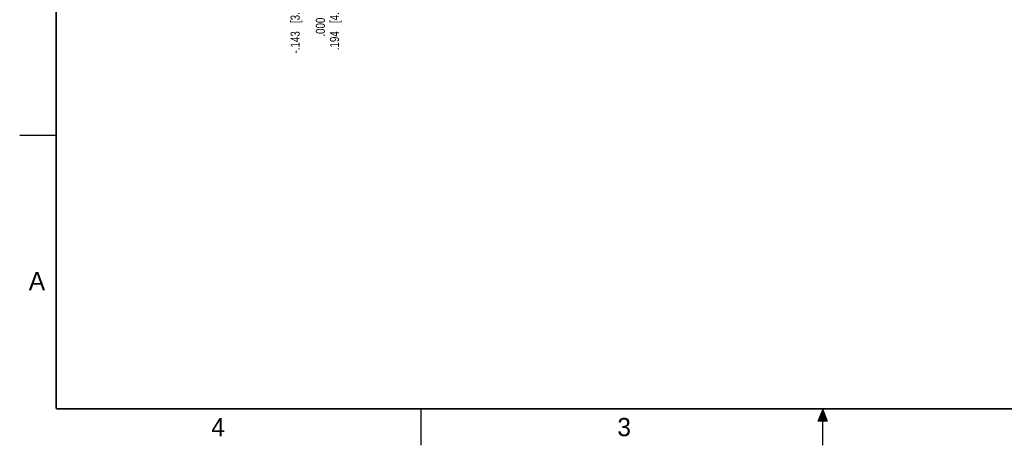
# Model space of a CAD drawing. Header units: inches. Extents: x 0 to 22, y 0 to 17.
# Tile 1 of 24: x 0 to 13.5, y 0 to 5.8. Entities that reach past the tile are written whole.
import ezdxf

# ---------------------------------------------------------------- set-up
doc = ezdxf.new("R2010")
doc.units = ezdxf.units.IN
doc.header["$LTSCALE"] = 1.21
doc.header["$MEASUREMENT"] = 0
doc.layers.get('0').update_dxf_attribs({"linetype": 'CONTINUOUS'})
doc.layers.add('DIMENSIONS', color=7, linetype='CONTINUOUS')
doc.styles.get("Standard").update_dxf_attribs({"font": 'txt', "width": 0.8})
doc.styles.add('TEXTSTYLE_2', font='txt')
doc.dimstyles.new('DIMSTYLE_2', dxfattribs={"dimtxt": 0.125, "dimasz": 0.18, "dimexe": 0.18, "dimexo": 0.0625, "dimgap": 0.09, "dimtad": 0, "dimtih": 1, "dimtoh": 1, "dimdec": 3, "dimzin": 4, "dimdsep": 46, "dimtxsty": 'STANDARD', "dimblk": '_FILLED', "dimblk1": '_FILLED', "dimblk2": '_FILLED', "dimcen": 0.09, "dimadec": 0, "dimazin": 0, "dimtp": 0.01, "dimtm": 0.01, "dimtfac": 1, "dimtdec": 3, "dimtofl": 0, "dimtmove": 0, "dimatfit": 3, "dimldrblk": '_FILLED', "dimfxl": 1, "dimtolj": 1, "dimtzin": 4, "dimarcsym": 0})

# ---------------------------------------------------------------- blocks, each defined once
blk = doc.blocks.new('*D10')
at = {"layer": 'DIMENSIONS', "color": 2, "linetype": 'CONTINUOUS'}
for p, q in [((3.976, 6.933), (3.976, 6.51)), ((3.976, 6.51), (3.774, 6.392)), ((3.774, 6.392), (3.774, 6.181))]:
    blk.add_line(p, q, dxfattribs=at)
at = {"layer": 'DIMENSIONS', "color": 2, "linetype": 'CONTINUOUS', "insert": (3.711, 6.118), "char_height": 0.125, "width": 1.225, "attachment_point": 3, "rotation": 90, "line_spacing_factor": 0.9}
blk.add_mtext('-.143{\\Ftxt.shx;\\W1.000000;\\H0.125000; }[3.63]', dxfattribs=at)
blk = doc.blocks.new('_FILLED')
at = {"color": 0, "linetype": 'BYBLOCK'}
blk.add_solid([(0, 0), (-1, 0.174), (-1, -0.174)], dxfattribs=at)
blk = doc.blocks.new('*D11')
at = {"layer": 'DIMENSIONS', "color": 2, "linetype": 'CONTINUOUS'}
blk.add_line((4.119, 6.802), (4.119, 6.181), dxfattribs=at)
at = {"layer": 'DIMENSIONS', "color": 2, "linetype": 'CONTINUOUS', "insert": (4.056, 6.118), "char_height": 0.125, "width": 0.825, "attachment_point": 3, "rotation": 90, "line_spacing_factor": 0.9}
blk.add_mtext('.000{\\Ftxt.shx;\\W1.000000;\\H0.125000; }[0]', dxfattribs=at)
blk = doc.blocks.new('*D12')
at = {"layer": 'DIMENSIONS', "color": 2, "linetype": 'CONTINUOUS'}
blk.add_line((4.313, 9.213), (4.313, 6.181), dxfattribs=at)
at = {"layer": 'DIMENSIONS', "color": 2, "linetype": 'CONTINUOUS', "insert": (4.25, 6.118), "char_height": 0.125, "width": 1.125, "attachment_point": 3, "rotation": 90, "line_spacing_factor": 0.9}
blk.add_mtext('.194{\\Ftxt.shx;\\W1.000000;\\H0.125000; }[4.93]', dxfattribs=at)

msp = doc.modelspace()

# ---------------------------------------------------------------- hatches: boundary and pattern name
at = {"linetype": 'CONTINUOUS'}
msp.add_hatch(color=2, dxfattribs=at).paths.add_polyline_path([(10.9375, 0.3287), (11, 0.485), (11.0625, 0.3287)])

# ---------------------------------------------------------------- linework, layer by layer
at = {"color": 2, "linetype": 'CONTINUOUS'}
for p, q in [((0, 4.25), (0.5, 4.25)), ((5.5, 0), (5.5, 0.5)), ((10.9375, 0.3287), (11, 0.485)), ((11, 0.485), (11.0625, 0.3287)), ((11, 0), (11, 0.485)), ((11.0625, 0.3287), (10.9375, 0.3287))]:
    msp.add_line(p, q, dxfattribs=at)
at = {"color": 7, "linetype": 'CONTINUOUS', "const_width": 0.02}
for points in [[(0.5, 16.5), (0.5, 0.5)], [(0.5, 0.5), (21.5, 0.5)]]:
    msp.add_lwpolyline(points, dxfattribs=at)

# ---------------------------------------------------------------- texts
at = {"color": 2, "linetype": 'CONTINUOUS', "char_height": 0.25, "width": 0.25, "attachment_point": 1, "line_spacing_factor": 0.9, "style": 'TEXTSTYLE_2'}
for s, insert in [('A', (0.125, 2.375)), ('4', (2.625, 0.375)), ('3', (8.1875, 0.375))]:
    msp.add_mtext(s, dxfattribs=dict(at, insert=insert))

# ---------------------------------------------------------------- dimensions: what is measured, and where the dimension line sits
at = {"layer": 'DIMENSIONS', "color": 2, "linetype": 'CONTINUOUS'}
for feature_location, offset, origin, picture, middle in [((4.3127, 9.2135), (0, -3.0329), (4.1187, 9.276), '*D12', (4.4247, 5.3321)), ((4.1187084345, 6.802492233), (0, -0.6219), (4.1187084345, 6.864992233), '*D11', (4.2307268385, 5.4820930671))]:
    dim = msp.add_ordinate_dim(feature_location=feature_location, offset=offset, dtype=1, origin=origin, dimstyle='DIMSTYLE_2', dxfattribs=at)
    dim.commit()
    dim.dimension.update_dxf_attribs({"geometry": picture, "text_midpoint": middle})
dim = msp.add_ordinate_dim(feature_location=(3.9757, 6.9328), offset=(-0.2019, -0.7522), dtype=0, origin=(4.1187, 6.865), text='-<>', dimstyle='DIMSTYLE_2', dxfattribs=at)
dim.commit()
dim.dimension.update_dxf_attribs({"geometry": '*D10', "text_midpoint": (3.8858, 5.3321)})

doc.saveas('drawing.dxf')
